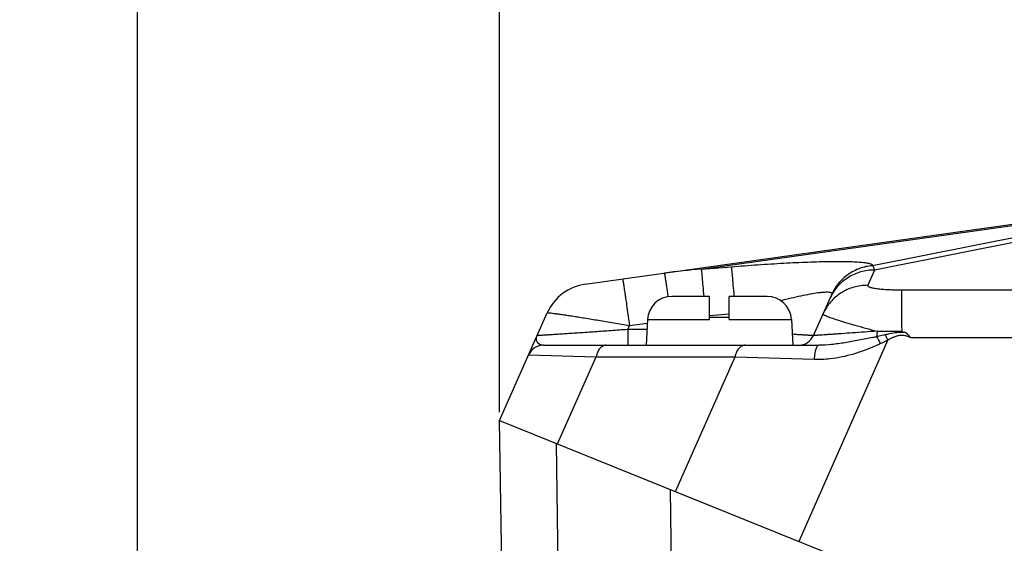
# Model space of a CAD drawing. Header units: millimetres. Extents: x 0 to 420, y 0 to 297.
# Tile 35 of 70: x 162.35 to 174.43, y 214.44 to 220.87. Entities that reach past the tile are written whole.
import ezdxf

# ---------------------------------------------------------------- set-up
doc = ezdxf.new("R2010")
doc.units = ezdxf.units.MM
doc.header["$LTSCALE"] = 23.1
doc.layers.get('0').update_dxf_attribs({"linetype": 'CONTINUOUS'})
doc.layers.add('COMPONENTS', color=7, linetype='CONTINUOUS')
doc.layers.add('DIMENSION', color=7, linetype='CONTINUOUS')
doc.styles.get("Standard").update_dxf_attribs({"font": 'arial.ttf'})
doc.dimstyles.new('DIMSTYLE_11', dxfattribs={"dimtxt": 3, "dimasz": 3, "dimexe": 0.18, "dimexo": 0.0625, "dimgap": 0.09, "dimtad": 1, "dimdec": 3, "dimlfac": 5, "dimdsep": 46, "dimtxsty": 'STANDARD', "dimblk": '_FILLED', "dimblk1": '_FILLED', "dimblk2": '_FILLED', "dimcen": 0.09, "dimadec": 0, "dimazin": 0, "dimtp": 0.5, "dimtm": 0.5, "dimtfac": 1, "dimtdec": 3, "dimtofl": 0, "dimtmove": 0, "dimatfit": 3, "dimldrblk": '_FILLED', "dimfxl": 1, "dimtolj": 1, "dimarcsym": 0})
doc.dimstyles.new('DIMSTYLE_9', dxfattribs={"dimtxt": 3, "dimasz": 3, "dimexe": 0.18, "dimexo": 0.0625, "dimgap": 0.09, "dimtad": 1, "dimdec": 3, "dimlfac": 5, "dimdsep": 46, "dimtxsty": 'STANDARD', "dimblk": '_FILLED', "dimblk1": '_FILLED', "dimblk2": '_FILLED', "dimcen": 0.09, "dimadec": 0, "dimazin": 0, "dimtp": 0.2, "dimtm": 0.2, "dimtfac": 1, "dimtdec": 3, "dimtofl": 0, "dimtmove": 0, "dimatfit": 3, "dimldrblk": '_FILLED', "dimfxl": 1, "dimtolj": 1, "dimarcsym": 0})

# ---------------------------------------------------------------- blocks, each defined once
blk = doc.blocks.new('_FILLED')
at = {"color": 0, "linetype": 'BYBLOCK'}
blk.add_solid([(0, 0), (-1, 0.2), (-1, -0.2)], dxfattribs=at)
blk = doc.blocks.new('*D14')
at = {"layer": 'DIMENSION', "color": 2, "linetype": 'CONTINUOUS'}
for p, q in [((163.8, 211.002), (163.8, 232.906)), ((168.24, 216.047), (168.24, 232.906)), ((163.8, 230.906), (152.952, 230.906)), ((152.952, 230.906), (166.02, 230.906)), ((174.24, 230.906), (166.02, 230.906)), ((168.24, 230.906), (174.24, 230.906))]:
    blk.add_line(p, q, dxfattribs=at)
at = {"layer": 'DIMENSION', "color": 2, "linetype": 'CONTINUOUS', "xscale": 3, "yscale": 3, "zscale": 3}
blk.add_blockref('_FILLED', (163.8, 230.906), dxfattribs=at)
at = {"layer": 'DIMENSION', "color": 2, "linetype": 'CONTINUOUS', "xscale": 3, "yscale": 3, "zscale": 3, "rotation": 180}
blk.add_blockref('_FILLED', (168.24, 230.906), dxfattribs=at)
at = {"layer": 'DIMENSION', "color": 2, "linetype": 'CONTINUOUS', "insert": (161.105, 234.656), "char_height": 3, "width": 8.15242, "attachment_point": 3, "line_spacing_factor": 0.9}
blk.add_mtext('22.2', dxfattribs=at)
blk = doc.blocks.new('*D15')
at = {"layer": 'DIMENSION', "color": 2, "linetype": 'CONTINUOUS'}
for p, q in [((168.24, 217.947), (168.24, 232.906)), ((203.24, 218.949), (203.24, 232.906)), ((168.24, 230.906), (185.74, 230.906)), ((203.24, 230.906), (185.74, 230.906))]:
    blk.add_line(p, q, dxfattribs=at)
at = {"layer": 'DIMENSION', "color": 2, "linetype": 'CONTINUOUS', "xscale": 3, "yscale": 3, "zscale": 3, "rotation": 180}
blk.add_blockref('_FILLED', (168.24, 230.906), dxfattribs=at)
at = {"layer": 'DIMENSION', "color": 2, "linetype": 'CONTINUOUS', "xscale": 3, "yscale": 3, "zscale": 3}
blk.add_blockref('_FILLED', (203.24, 230.906), dxfattribs=at)
at = {"layer": 'DIMENSION', "color": 2, "linetype": 'CONTINUOUS', "insert": (185.74, 234.656), "char_height": 3, "width": 6.99257, "attachment_point": 2, "line_spacing_factor": 0.9}
blk.add_mtext('175', dxfattribs=at)

msp = doc.modelspace()

# ---------------------------------------------------------------- linework, layer by layer
at = {"layer": 'COMPONENTS', "color": 7, "linetype": 'CONTINUOUS'}
for p, q in [((169.29267, 217.61886), (177.53179, 218.7768)), ((170.81953, 217.47085), (170.35566, 217.47085)), ((170.81953, 217.18656), (170.81953, 217.47085)), ((171.05953, 217.18656), (171.05953, 217.47085)), ((171.52339, 217.47085), (171.05953, 217.47085)), ((172.09236, 216.98951), (172.31752, 217.49524)), ((168.23953, 215.94691), (168.82805, 217.26875)), ((171.05953, 217.21085), (170.81953, 217.21085)), ((170.05607, 217.18656), (170.03953, 216.87085)), ((171.82298, 217.18656), (171.83953, 216.87085)), ((168.78078, 216.87085), (172.15746, 216.87085)), ((168.53051, 199.27648), (168.23953, 215.94691)), ((168.23953, 215.94691), (203.23953, 201.80599))]:
    msp.add_line(p, q, dxfattribs=at)
at = {"layer": 'COMPONENTS', "color": 9, "linetype": 'CONTINUOUS'}
for p, q in [((170.71762, 217.80399), (177.11626, 218.70326)), ((177.11626, 218.70326), (172.81618, 217.84636)), ((177.77616, 218.7768), (172.84264, 217.79367)), ((170.71762, 217.80399), (171.08627, 217.83447)), ((172.81653, 217.84717), (172.81618, 217.84636)), ((172.84264, 217.79367), (172.75918, 217.60622)), ((173.17186, 217.55028), (198.64214, 217.57374)), ((172.31752, 217.49524), (172.31717, 217.49444)), ((170.81953, 217.23497), (171.05953, 217.25481)), ((169.81447, 217.06333), (169.8361, 217.11192)), ((169.8361, 217.11192), (170.05376, 217.14251)), ((170.05607, 217.18656), (170.81953, 217.18656)), ((171.05953, 217.18656), (171.82298, 217.18656)), ((169.81447, 217.06333), (169.81447, 216.87085)), ((170.04961, 217.06333), (169.81447, 217.06333)), ((172.86855, 216.97825), (172.97094, 217.00151)), ((173.28497, 216.96593), (198.64606, 216.98929)), ((173.00657, 216.9354), (171.91277, 214.46283)), ((168.59807, 216.7522), (169.42731, 216.72823)), ((168.95138, 215.6593), (169.42731, 216.72823)), ((169.42731, 216.72823), (171.13116, 216.72823)), ((170.39947, 215.07424), (171.13116, 216.72823)), ((171.13116, 216.72823), (172.10313, 216.69857)), ((168.96207, 214.08413), (168.94247, 215.6629)), ((170.33658, 215.09964), (170.35615, 213.52089))]:
    msp.add_line(p, q, dxfattribs=at)
for centre, radius, start, end in [((171.22613, 210.91814), 6.9046, 94.223547, 98.004854), ((171.31285, 223.66463), 6.86497, 282.697674, 283.097884), ((208.32828, 235.35018), 39.93644, 207.388984, 207.529826), ((173.16861, 283.77796), 66.73579, 269.7473196, 270.0060661), ((161.04188, 210.52855), 13.57209, 28.168145, 28.485203), ((171.87862, 219.10331), 2.4424, 293.92987, 295.07765)]:
    msp.add_arc(centre, radius, start, end, dxfattribs=at)
at = {"layer": 'COMPONENTS', "color": 7, "linetype": 'CONTINUOUS'}
for centre, radius, start, end in [((169.37617, 217.0247), 0.6, 98, 156), ((170.35566, 217.17085), 0.3, 90, 177), ((171.52339, 217.17085), 0.3, 3, 90), ((171.90965, 217.07085), 0.2, 270, 336), ((176.36416, 225.72192), 9.24686, 249.829329, 250.038082), ((168.78078, 216.67086), 0.2, 90.000039, 156.000052)]:
    msp.add_arc(centre, radius, start, end, dxfattribs=at)
at = {"layer": 'COMPONENTS', "color": 9, "linetype": 'CONTINUOUS'}
for points, knots in [([(171.08627, 217.83447), (171.19473, 217.84343), (171.40889, 217.85975), (171.7228, 217.87936), (171.97457, 217.89113), (172.16387, 217.89709), (172.29317, 217.89962), (172.41165, 217.90026), (172.51759, 217.89893), (172.60933, 217.89561), (172.67617, 217.891), (172.72133, 217.886), (172.74871, 217.88199), (172.77157, 217.87751), (172.78985, 217.87262), (172.80357, 217.86726), (172.81291, 217.86157), (172.81817, 217.85447), (172.81746, 217.84925), (172.81653, 217.84717)], [0, 0, 0, 0, 0.18674073, 0.36855096, 0.53970277, 0.61923674, 0.69353193, 0.761625, 0.82253956, 0.87532978, 0.91914075, 0.93745796, 0.95329399, 0.96661108, 0.97740594, 0.98573471, 0.99178359, 0.99609108, 1, 1, 1, 1]), ([(171.08627, 217.83447), (171.08768, 217.82279), (171.0908, 217.78554), (171.09759, 217.71094), (171.10686, 217.60144), (171.11399, 217.51746), (171.1179, 217.47089)], [0, 0, 0, 0, 0.09668499, 0.30713873, 0.61583636, 1, 1, 1, 1]), ([(172.81653, 217.84717), (172.76336, 217.84298), (172.65767, 217.82026), (172.51427, 217.74556), (172.39585, 217.63567), (172.33916, 217.54383), (172.31752, 217.49524)], [0, 0, 0, 0, 0.25038023, 0.50047255, 0.75031074, 1, 1, 1, 1]), ([(172.81618, 217.84636), (172.76308, 217.84218), (172.65753, 217.81951), (172.51429, 217.74499), (172.39594, 217.63536), (172.3392, 217.54373), (172.31752, 217.49524)], [0, 0, 0, 0, 0.25037979, 0.50047207, 0.75031035, 1, 1, 1, 1]), ([(172.81618, 217.84636), (172.81902, 217.84314), (172.83086, 217.82724), (172.83819, 217.80846), (172.84264, 217.79367)], [0, 0, 0, 0, 0.21791621, 1, 1, 1, 1]), ([(170.26462, 217.75546), (170.26473, 217.75548), (170.26479, 217.75484), (170.26507, 217.75414), (170.26534, 217.75249), (170.26597, 217.74931), (170.26691, 217.74365), (170.26831, 217.73515), (170.27003, 217.72423), (170.27208, 217.71099), (170.27445, 217.69546), (170.27822, 217.67039), (170.28364, 217.63391), (170.2909, 217.58439), (170.29912, 217.52786), (170.30488, 217.48792), (170.30789, 217.46693)], [0, 0, 0, 0, 0.00112312, 0.00434383, 0.00968738, 0.01715384, 0.03842388, 0.06807133, 0.1059729, 0.15197333, 0.20588153, 0.26747305, 0.41265602, 0.58511318, 0.78198316, 1, 1, 1, 1]), ([(170.71762, 217.80399), (170.71892, 217.79326), (170.72179, 217.75923), (170.72801, 217.69106), (170.73653, 217.59076), (170.74308, 217.51372), (170.74669, 217.47087)], [0, 0, 0, 0, 0.09697343, 0.30632633, 0.61415354, 1, 1, 1, 1]), ([(172.84264, 217.79367), (172.78522, 217.79417), (172.66973, 217.77859), (172.51105, 217.70708), (172.37973, 217.59352), (172.31768, 217.49558), (172.29451, 217.44355)], [0, 0, 0, 0, 0.25111475, 0.50140681, 0.75093284, 1, 1, 1, 1]), ([(169.7526, 217.6835), (169.75283, 217.68354), (169.75282, 217.68207), (169.75347, 217.68058), (169.75395, 217.67689), (169.75482, 217.6723), (169.7558, 217.66618), (169.75752, 217.65548), (169.7601, 217.63885), (169.7637, 217.61517), (169.76796, 217.58665), (169.77285, 217.55357), (169.77833, 217.51623), (169.78433, 217.47497), (169.79326, 217.41325), (169.80529, 217.32942), (169.82044, 217.22298), (169.83082, 217.14949), (169.8361, 217.11192)], [0, 0, 0, 0, 0.00122089, 0.00480461, 0.01075895, 0.0190714, 0.02972448, 0.04269337, 0.07545607, 0.11705957, 0.16712234, 0.22518505, 0.29071485, 0.36311033, 0.44170701, 0.61456805, 0.80296572, 1, 1, 1, 1]), ([(172.75918, 217.60622), (172.70176, 217.60672), (172.58628, 217.59114), (172.42759, 217.51963), (172.29628, 217.40607), (172.23422, 217.30814), (172.21105, 217.2561)], [0, 0, 0, 0, 0.25111475, 0.50140681, 0.75093285, 1, 1, 1, 1]), ([(172.75918, 217.60622), (172.75841, 217.6045), (172.7582, 217.59982), (172.76361, 217.59388), (172.77252, 217.58864), (172.78562, 217.58347), (172.80276, 217.57852), (172.82383, 217.57382), (172.84852, 217.56945), (172.8876, 217.56388), (172.94279, 217.55829), (173.01472, 217.55361), (173.09201, 217.55083), (173.14498, 217.55026), (173.17186, 217.55028)], [0, 0, 0, 0, 0.01322438, 0.0295185, 0.05336312, 0.08613647, 0.12804138, 0.178782, 0.23778262, 0.30429136, 0.45633278, 0.62762038, 0.81100742, 1, 1, 1, 1]), ([(171.69114, 217.41945), (171.73407, 217.43043), (171.81745, 217.45106), (171.93807, 217.47845), (172.04799, 217.50051), (172.13147, 217.51429), (172.19009, 217.52136), (172.2266, 217.52437), (172.25745, 217.52527), (172.28235, 217.5241), (172.30094, 217.5207), (172.31403, 217.51536), (172.32076, 217.50544), (172.31892, 217.49839), (172.31752, 217.49524)], [0, 0, 0, 0, 0.20274969, 0.39297421, 0.56589228, 0.71569408, 0.77992831, 0.83599465, 0.88321849, 0.92113893, 0.94969678, 0.96969932, 0.98423447, 1, 1, 1, 1]), ([(173.17186, 217.55028), (173.17276, 217.53133), (173.17326, 217.47498), (173.17453, 217.36675), (173.1752, 217.21634), (173.17556, 217.1033), (173.17567, 217.04217)], [0, 0, 0, 0, 0.11203176, 0.33260444, 0.63908186, 1, 1, 1, 1]), ([(168.82805, 217.26875), (168.82829, 217.26929), (168.8307, 217.26959), (168.83448, 217.26983), (168.84125, 217.26957), (168.85015, 217.26896), (168.86158, 217.2679), (168.88147, 217.26578), (168.91207, 217.262), (168.95536, 217.25615), (169.00706, 217.24873), (169.06662, 217.23983), (169.13338, 217.22955), (169.20665, 217.21798), (169.3152, 217.2005), (169.46134, 217.17636), (169.64537, 217.14514), (169.77177, 217.12321), (169.8361, 217.11192)], [0, 0, 0, 0, 0.00175843, 0.00579361, 0.01222423, 0.02105631, 0.0322731, 0.04584675, 0.0799081, 0.12285937, 0.17421883, 0.23341986, 0.2998249, 0.37273888, 0.45142167, 0.62297287, 0.80803858, 1, 1, 1, 1]), ([(172.21105, 217.2561), (172.21042, 217.25469), (172.21226, 217.25146), (172.21576, 217.24858), (172.22275, 217.24377), (172.23532, 217.23735), (172.26511, 217.22418), (172.31678, 217.2052), (172.39484, 217.17922), (172.49262, 217.14912), (172.60754, 217.1156), (172.73663, 217.07959), (172.82719, 217.05526), (172.8743, 217.04282)], [0, 0, 0, 0, 0.00665381, 0.01249644, 0.02037124, 0.0424777, 0.07316053, 0.15976511, 0.27828364, 0.42569435, 0.59816158, 0.79122847, 1, 1, 1, 1]), ([(168.69637, 216.93018), (168.69415, 216.9394), (168.69328, 216.96009), (168.69936, 216.97971), (168.70372, 216.98951)], [0, 0, 0, 0, 0.46916202, 1, 1, 1, 1]), ([(169.81447, 217.06333), (169.74616, 217.05842), (169.61134, 217.0488), (169.4138, 217.0349), (169.25531, 217.02393), (169.13591, 217.01579), (169.05394, 217.01028), (168.97838, 217.00527), (168.91024, 217.00083), (168.85052, 216.99704), (168.80645, 216.99433), (168.77612, 216.99255), (168.75731, 216.99149), (168.74128, 216.99063), (168.72807, 216.98998), (168.71781, 216.98953), (168.71099, 216.98931), (168.7072, 216.98926), (168.7052, 216.98927), (168.70446, 216.98933), (168.70368, 216.98941), (168.70372, 216.98951)], [0, 0, 0, 0, 0.18455129, 0.36423055, 0.53364846, 0.61264286, 0.686736, 0.75505379, 0.81669214, 0.87074068, 0.91631802, 0.93567328, 0.95261677, 0.96706724, 0.97895535, 0.9882245, 0.99483153, 0.99712819, 0.99875084, 0.9997014, 1, 1, 1, 1]), ([(172.09236, 216.98951), (172.09219, 216.98914), (172.09017, 216.98953), (172.08731, 216.98909), (172.08161, 216.98949), (172.07418, 216.98968), (172.0645, 216.99019), (172.05282, 216.99079), (172.03909, 216.99158), (172.01685, 216.9929), (171.9843, 216.99495), (171.93981, 216.99787), (171.8884, 217.00135), (171.85188, 217.00388), (171.83256, 217.00522)], [0, 0, 0, 0, 0.00464169, 0.01739945, 0.03831871, 0.06735507, 0.10443712, 0.14946452, 0.20231571, 0.26284533, 0.40625833, 0.57815712, 0.77673927, 1, 1, 1, 1]), ([(172.8743, 217.04282), (172.82258, 217.03915), (172.72215, 217.03203), (172.57719, 217.02184), (172.46364, 217.01392), (172.38001, 217.00814), (172.32383, 217.00428), (172.27273, 217.0008), (172.22721, 216.99774), (172.18776, 216.99512), (172.15888, 216.99324), (172.13913, 216.99199), (172.12696, 216.99123), (172.11659, 216.9906), (172.10811, 216.99013), (172.1014, 216.98973), (172.09722, 216.98961), (172.09449, 216.98941), (172.0936, 216.98957), (172.09223, 216.98923), (172.09236, 216.98951)], [0, 0, 0, 0, 0.19846995, 0.38536275, 0.55623047, 0.63414996, 0.70621448, 0.77177619, 0.83019116, 0.88083657, 0.9231317, 0.94098345, 0.95656147, 0.96981455, 0.98070089, 0.98918402, 0.99523814, 0.99734769, 0.99884405, 1, 1, 1, 1]), ([(172.82181, 216.96755), (172.76445, 216.95462), (172.65087, 216.93048), (172.4822, 216.8997), (172.31827, 216.87746), (172.2102, 216.87085), (172.15745, 216.87085)], [0, 0, 0, 0, 0.26229747, 0.5179432, 0.76470342, 1, 1, 1, 1]), ([(172.8743, 217.04282), (172.87408, 217.03724), (172.87297, 217.01565), (172.87085, 216.99411), (172.86855, 216.97825)], [0, 0, 0, 0, 0.25861877, 1, 1, 1, 1]), ([(172.97094, 217.00151), (172.99031, 217.00587), (173.03887, 217.0164), (173.11725, 217.0305), (173.17727, 217.0326), (173.20706, 217.03073)], [0, 0, 0, 0, 0.24958913, 0.62476633, 1, 1, 1, 1]), ([(173.00657, 216.9354), (173.02828, 216.94702), (173.06107, 216.96408), (173.10654, 216.98308), (173.14205, 216.99359), (173.17909, 216.99725), (173.21592, 216.99216), (173.25116, 216.98084), (173.27379, 216.97109), (173.28497, 216.96593)], [0, 0, 0, 0, 0.25008239, 0.37512512, 0.50011612, 0.62500506, 0.74991965, 0.87493842, 1, 1, 1, 1]), ([(168.78078, 216.87085), (168.77009, 216.87085), (168.74989, 216.87359), (168.72385, 216.88664), (168.70528, 216.90603), (168.69834, 216.92201), (168.69637, 216.93018)], [0, 0, 0, 0, 0.2886475, 0.54045268, 0.7728646, 1, 1, 1, 1]), ([(169.55069, 216.87085), (169.53677, 216.87085), (169.50694, 216.86285), (169.4701, 216.83116), (169.44216, 216.78464), (169.4311, 216.7479), (169.4273, 216.72823)], [0, 0, 0, 0, 0.20618965, 0.43725687, 0.70341964, 1, 1, 1, 1]), ([(171.25455, 216.87085), (171.24063, 216.87085), (171.21081, 216.86285), (171.17396, 216.83116), (171.14602, 216.78464), (171.13496, 216.7479), (171.13116, 216.72823)], [0, 0, 0, 0, 0.20618965, 0.43725687, 0.70341964, 1, 1, 1, 1]), ([(172.15745, 216.87085), (172.14977, 216.87085), (172.13789, 216.85982), (172.1284, 216.84161), (172.12052, 216.82049), (172.11399, 216.79489), (172.10663, 216.75388), (172.10389, 216.72119), (172.10302, 216.69857)], [0, 0, 0, 0, 0.12253853, 0.21727059, 0.33642312, 0.47813255, 0.63901066, 1, 1, 1, 1]), ([(172.10313, 216.69857), (172.16791, 216.69657), (172.33217, 216.70427), (172.59129, 216.75999), (172.77799, 216.83031), (172.8693, 216.87085)], [0, 0, 0, 0, 0.24575157, 0.62113339, 1, 1, 1, 1])]:
    msp.add_open_spline(points, degree=3, knots=knots, dxfattribs=at)
at = {"layer": 'COMPONENTS', "color": 7, "linetype": 'CONTINUOUS'}
msp.add_open_spline([(173.28497, 216.96593), (173.26921, 216.98594), (173.24577, 217.01188), (173.21532, 217.02771), (173.20732, 217.03061)], degree=3, knots=[0, 0, 0, 0, 0.74952001, 1, 1, 1, 1], dxfattribs=at)
at = {"layer": 'COMPONENTS', "color": 9, "linetype": 'CONTINUOUS'}
msp.add_open_spline([(172.91382, 216.89114), (172.94485, 216.90567), (172.97571, 216.92053), (173.00657, 216.9354)], degree=3, dxfattribs=at)

# ---------------------------------------------------------------- dimensions: what is measured, and where the dimension line sits
at = {"layer": 'DIMENSION', "color": 2, "linetype": 'CONTINUOUS'}
for base, p1, p2, dimstyle, picture, middle in [((163.79953, 230.90599), (168.23953, 216.04691), (163.79953, 211.00207), 'DIMSTYLE_9', '*D14', (148.87625, 233.15599)), ((168.23953, 230.90599), (203.23953, 218.94928), (168.23953, 217.94691), 'DIMSTYLE_11', '*D15', (182.24325, 233.15599))]:
    dim = msp.add_linear_dim(base=base, p1=p1, p2=p2, angle=180, dimstyle=dimstyle, dxfattribs=at)
    dim.commit()
    dim.dimension.update_dxf_attribs({"geometry": picture, "text_midpoint": middle, "dimtype": 160})

doc.saveas('drawing.dxf')
